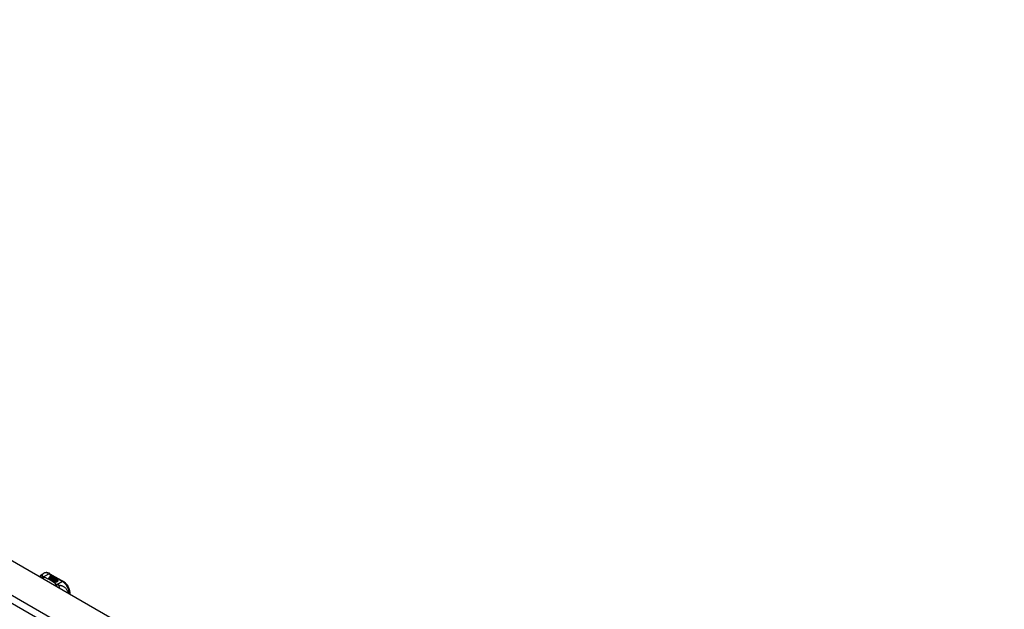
# Model space of a CAD drawing. Header units: inches. Extents: x 435.6 to 512.6, y 168.1 to 236.8.
# Tile 10 of 10: x 493 to 512.4, y 203.2 to 214.8. Entities that reach past the tile are written whole.
import ezdxf

# ---------------------------------------------------------------- set-up
doc = ezdxf.new("R2010")
doc.units = ezdxf.units.IN
doc.header["$MEASUREMENT"] = 0
doc.layers.add('Visible Edges(ANSI)', color=7, linetype='Continuous', lineweight=25)
doc.layers.add('Visible Tangent Edges(ANSI)', color=7, linetype='Continuous', lineweight=25)

msp = doc.modelspace()

# ---------------------------------------------------------------- linework, layer by layer
at = {"layer": 'Visible Edges(ANSI)'}
for p, q in [((474.459, 214.794), (512.364, 192.967)), ((493.474, 203.911), (493.514, 203.934)), ((493.632, 203.926), (493.897, 203.774)), ((493.634, 203.878), (493.653, 203.885)), ((493.653, 203.883), (493.634, 203.876)), ((493.659, 203.882), (493.64, 203.874)), ((493.653, 203.885), (493.659, 203.882)), ((493.653, 203.885), (493.653, 203.883)), ((493.658, 203.881), (493.653, 203.883)), ((493.656, 203.871), (493.669, 203.876)), ((493.669, 203.874), (493.656, 203.869)), ((493.669, 203.876), (493.675, 203.872)), ((493.669, 203.876), (493.669, 203.874)), ((493.673, 203.872), (493.669, 203.874)), ((493.606, 203.837), (493.644, 203.859)), ((493.62, 203.829), (493.606, 203.837)), ((493.644, 203.857), (493.607, 203.836)), ((493.658, 203.851), (493.62, 203.829)), ((493.622, 203.828), (493.66, 203.85)), ((493.636, 203.82), (493.622, 203.828)), ((493.66, 203.848), (493.623, 203.827)), ((493.679, 203.845), (493.636, 203.82)), ((493.637, 203.871), (493.637, 203.869)), ((493.638, 203.819), (493.684, 203.845)), ((493.67, 203.8), (493.638, 203.819)), ((493.683, 203.843), (493.639, 203.818)), ((493.644, 203.859), (493.644, 203.857)), ((493.645, 203.868), (493.645, 203.866)), ((493.645, 203.866), (493.645, 203.865)), ((493.655, 203.856), (493.652, 203.854)), ((493.652, 203.854), (493.658, 203.851)), ((493.652, 203.854), (493.652, 203.853)), ((493.657, 203.85), (493.652, 203.853)), ((493.653, 203.862), (493.653, 203.86)), ((493.69, 203.832), (493.653, 203.811)), ((493.653, 203.811), (493.693, 203.814)), ((493.653, 203.811), (493.653, 203.81)), ((493.693, 203.813), (493.654, 203.809)), ((493.655, 203.854), (493.66, 203.856)), ((493.661, 203.851), (493.655, 203.854)), ((493.675, 203.872), (493.656, 203.865)), ((493.656, 203.871), (493.656, 203.869)), ((493.66, 203.855), (493.657, 203.853)), ((493.66, 203.856), (493.659, 203.857)), ((493.66, 203.856), (493.66, 203.855)), ((493.66, 203.85), (493.671, 203.844)), ((493.66, 203.85), (493.66, 203.848)), ((493.671, 203.842), (493.66, 203.848)), ((493.691, 203.863), (493.661, 203.851)), ((493.663, 203.849), (493.687, 203.85)), ((493.671, 203.845), (493.663, 203.849)), ((493.687, 203.848), (493.666, 203.848)), ((493.688, 203.804), (493.67, 203.8)), ((493.686, 203.846), (493.671, 203.845)), ((493.671, 203.844), (493.679, 203.845)), ((493.671, 203.844), (493.671, 203.842)), ((493.676, 203.843), (493.671, 203.842)), ((493.672, 203.862), (493.685, 203.867)), ((493.685, 203.865), (493.672, 203.86)), ((493.684, 203.845), (493.68, 203.839)), ((493.68, 203.839), (493.69, 203.832)), ((493.68, 203.839), (493.68, 203.837)), ((493.689, 203.832), (493.68, 203.837)), ((493.682, 203.839), (493.687, 203.846)), ((493.69, 203.834), (493.682, 203.839)), ((493.687, 203.844), (493.683, 203.838)), ((493.684, 203.792), (493.688, 203.804)), ((493.747, 203.756), (493.684, 203.792)), ((493.685, 203.867), (493.691, 203.863)), ((493.685, 203.867), (493.685, 203.865)), ((493.689, 203.863), (493.685, 203.865)), ((493.688, 203.802), (493.685, 203.792)), ((493.687, 203.846), (493.686, 203.846)), ((493.687, 203.85), (493.694, 203.861)), ((493.694, 203.86), (493.687, 203.848)), ((493.687, 203.85), (493.687, 203.848)), ((493.687, 203.846), (493.687, 203.844)), ((493.688, 203.804), (493.688, 203.802)), ((493.696, 203.845), (493.69, 203.834)), ((493.693, 203.814), (493.697, 203.828)), ((493.697, 203.826), (493.693, 203.813)), ((493.693, 203.814), (493.693, 203.813)), ((493.694, 203.861), (493.702, 203.857)), ((493.694, 203.861), (493.694, 203.86)), ((493.701, 203.856), (493.694, 203.86)), ((493.702, 203.857), (493.696, 203.85)), ((493.696, 203.85), (493.697, 203.849)), ((493.696, 203.85), (493.696, 203.848)), ((493.697, 203.847), (493.696, 203.848)), ((493.721, 203.846), (493.696, 203.845)), ((493.697, 203.849), (493.713, 203.851)), ((493.713, 203.849), (493.697, 203.847)), ((493.697, 203.849), (493.697, 203.847)), ((493.697, 203.828), (493.697, 203.826)), ((493.709, 203.807), (493.701, 203.783)), ((493.701, 203.783), (493.716, 203.791)), ((493.701, 203.783), (493.701, 203.782)), ((493.716, 203.789), (493.702, 203.782)), ((493.705, 203.831), (493.705, 203.829)), ((493.709, 203.84), (493.709, 203.838)), ((493.709, 203.84), (493.726, 203.83)), ((493.726, 203.828), (493.709, 203.838)), ((493.732, 203.809), (493.709, 203.807)), ((493.721, 203.828), (493.71, 203.835)), ((493.713, 203.851), (493.721, 203.846)), ((493.713, 203.851), (493.713, 203.849)), ((493.718, 203.846), (493.713, 203.849)), ((493.715, 203.822), (493.713, 203.817)), ((493.713, 203.817), (493.749, 203.82)), ((493.746, 203.819), (493.713, 203.815)), ((493.713, 203.817), (493.713, 203.815)), ((493.716, 203.791), (493.763, 203.764)), ((493.716, 203.791), (493.716, 203.789)), ((493.761, 203.764), (493.716, 203.789)), ((493.718, 203.842), (493.722, 203.844)), ((493.718, 203.792), (493.733, 203.801)), ((493.765, 203.765), (493.718, 203.792)), ((493.733, 203.799), (493.719, 203.791)), ((493.722, 203.842), (493.72, 203.841)), ((493.721, 203.828), (493.721, 203.826)), ((493.722, 203.844), (493.722, 203.842)), ((493.726, 203.83), (493.726, 203.828)), ((493.749, 203.81), (493.728, 203.806)), ((493.728, 203.806), (493.732, 203.809)), ((493.729, 203.833), (493.729, 203.832)), ((493.732, 203.808), (493.73, 203.807)), ((493.732, 203.809), (493.732, 203.808)), ((493.733, 203.801), (493.78, 203.774)), ((493.733, 203.801), (493.733, 203.799)), ((493.778, 203.773), (493.733, 203.799)), ((493.735, 203.802), (493.749, 203.81)), ((493.782, 203.775), (493.735, 203.802)), ((493.749, 203.808), (493.737, 203.801)), ((493.749, 203.82), (493.743, 203.816)), ((493.743, 203.816), (493.785, 203.817)), ((493.743, 203.816), (493.743, 203.814)), ((493.776, 203.815), (493.743, 203.814)), ((493.763, 203.764), (493.747, 203.756)), ((493.749, 203.81), (493.749, 203.808)), ((493.785, 203.817), (493.751, 203.81)), ((493.751, 203.81), (493.797, 203.784)), ((493.751, 203.81), (493.751, 203.809)), ((493.796, 203.783), (493.751, 203.809)), ((493.78, 203.774), (493.765, 203.765)), ((493.797, 203.784), (493.782, 203.775)), ((494.028, 203.525), (494.028, 203.547))]:
    msp.add_line(p, q, dxfattribs=at)
at = {"layer": 'Visible Edges(ANSI)', "flags": 128}
for points in [[(493.433, 203.868), (493.441, 203.881), (493.45, 203.892), (493.462, 203.902), (493.474, 203.911)], [(493.632, 203.926), (493.618, 203.933), (493.604, 203.939), (493.589, 203.943), (493.574, 203.946), (493.559, 203.946), (493.543, 203.945), (493.529, 203.94), (493.514, 203.934)], [(494.028, 203.547), (494.027, 203.563), (494.025, 203.579), (494.022, 203.596), (494.018, 203.612), (494.012, 203.629), (494.006, 203.645), (493.998, 203.661), (493.99, 203.676), (493.981, 203.691), (493.971, 203.706), (493.96, 203.72), (493.948, 203.732), (493.936, 203.744), (493.924, 203.755), (493.91, 203.765), (493.897, 203.774)]]:
    msp.add_lwpolyline(points, dxfattribs=at)
at = {"layer": 'Visible Edges(ANSI)'}
for centre, major_axis, start_param, end_param in [((493.644, 203.868), (0.0192, 0), 2.164208, 2.67864), ((493.644, 203.867), (-0.0192, 0), 5.305801, 5.820233), ((493.645, 203.87), (-0.0082, 0), 5.323118, 5.90879), ((493.634, 203.872), (-0.007, 0), 5.820233, 7.062977), ((493.634, 203.87), (-0.007, 0), 5.820233, 6.078955), ((493.64, 203.875), (-0.0164, 0), 0.779792, 1.90155), ((493.641, 203.871), (-0.004, 0), 5.90879, 7.175095), ((493.641, 203.869), (-0.004, 0), 0, 0.89191), ((493.644, 203.873), (0.0084, 0), 4.033503, 4.932446), ((493.644, 203.871), (-0.0084, 0), 0.89191, 1.767313), ((493.649, 203.862), (-0.00676, 0), 5.794367, 7.059467), ((493.649, 203.861), (-0.00676, 0), 5.794367, 6.071487), ((493.66, 203.859), (0.0192, 0), 2.419321, 2.652775), ((493.66, 203.857), (-0.0192, 0), 5.560914, 5.794367), ((493.655, 203.866), (-0.016, 0), 0.776281, 1.787416), ((493.655, 203.865), (0.016, 0), 3.905964, 4.740051), ((493.655, 203.863), (-0.016, 0), 0.764371, 1.402544), ((493.638, 203.885), (0.031, 0), 4.949028, 5.337665), ((493.638, 203.884), (-0.031, 0), 1.80809, 2.196072), ((493.657, 203.862), (-0.004, 0), 5.908937, 7.173827), ((493.661, 203.861), (-0.0082, 0), 5.323254, 5.908937), ((493.657, 203.86), (-0.004, 0), 0, 0.890642), ((493.659, 203.864), (0.0084, 0), 4.032234, 4.932287), ((493.659, 203.862), (-0.0084, 0), 0.890642, 1.484281), ((493.659, 203.862), (-0.0084, 0), 1.514337, 1.790695), ((493.655, 203.876), (0.031, 0), 4.932287, 5.323254), ((493.655, 203.875), (-0.031, 0), 1.790695, 2.181662), ((493.708, 203.832), (-0.0101, 0), 5.913952, 6.982716), ((493.716, 203.835), (0.022, 0), 3.701478, 4.680599), ((493.716, 203.833), (-0.022, 0), 0.559885, 1.507168), ((493.716, 203.83), (-0.0188, 0), 5.081623, 5.913952), ((493.716, 203.828), (-0.0188, 0), 5.081623, 5.913952), ((493.708, 203.83), (-0.0101, 0), 5.913952, 6.142632), ((493.716, 203.835), (-0.0199, 0), 0.617996, 1.556283), ((493.712, 203.831), (-0.00637, 0), 4.999578, 6.390788), ((493.713, 203.831), (-0.0073, 0), 0.107602, 1.123637), ((493.712, 203.829), (-0.00637, 0), 0, 0.107602), ((493.713, 203.83), (-0.0073, 0), 0.107602, 1.123637), ((493.714, 203.833), (0.0112, 0), 4.26523, 5.375571), ((493.714, 203.832), (0.0112, 0), 4.26523, 5.375571), ((493.716, 203.838), (-0.0265, 0), 1.556283, 2.296236), ((493.71, 203.831), (0.0205, 0), 0.343453, 1.17916), ((493.703, 203.823), (0.0405, 0), 0.638101, 1.087938), ((493.703, 203.822), (-0.0405, 0), 3.779694, 4.229531), ((493.723, 203.833), (0.0064, 0), 5.210263, 6.626638), ((493.723, 203.832), (0.0064, 0), 5.210263, 6.283185), ((493.725, 203.833), (0.0132, 0), 5.437829, 6.921287), ((493.725, 203.831), (0.0132, 0), 0.108138, 0.638101)]:
    msp.add_ellipse(centre, major_axis=major_axis, ratio=0.575862, start_param=start_param, end_param=end_param, dxfattribs=at)
at = {"layer": 'Visible Tangent Edges(ANSI)'}
for p, q in [((511.703, 192.505), (473.799, 214.333)), ((473.869, 214.454), (511.773, 192.627)), ((493.505, 203.862), (493.613, 203.924)), ((493.613, 203.924), (493.877, 203.772)), ((493.634, 203.878), (493.634, 203.876)), ((493.627, 203.873), (493.627, 203.872)), ((493.638, 203.869), (493.638, 203.867)), ((493.643, 203.864), (493.643, 203.863)), ((493.654, 203.86), (493.654, 203.858)), ((493.661, 203.859), (493.661, 203.857)), ((493.672, 203.862), (493.672, 203.86)), ((493.698, 203.834), (493.698, 203.832)), ((493.705, 203.831), (493.705, 203.829)), ((493.709, 203.827), (493.709, 203.826)), ((493.736, 203.837), (493.736, 203.836)), ((493.877, 203.772), (493.77, 203.71))]:
    msp.add_line(p, q, dxfattribs=at)
at = {"layer": 'Visible Tangent Edges(ANSI)', "flags": 128}
for points in [[(493.49, 203.881), (493.488, 203.881), (493.486, 203.88), (493.484, 203.88), (493.482, 203.88), (493.48, 203.88), (493.478, 203.879), (493.476, 203.879), (493.473, 203.879), (493.471, 203.878), (493.469, 203.877), (493.467, 203.877), (493.465, 203.876), (493.463, 203.875), (493.461, 203.874), (493.459, 203.874), (493.457, 203.873), (493.455, 203.872), (493.453, 203.87), (493.451, 203.869), (493.449, 203.868), (493.447, 203.867), (493.446, 203.866), (493.444, 203.864), (493.442, 203.863)], [(493.49, 203.881), (493.49, 203.883), (493.49, 203.885), (493.489, 203.888), (493.489, 203.89), (493.489, 203.892), (493.488, 203.894), (493.488, 203.896), (493.488, 203.898), (493.487, 203.9), (493.487, 203.901), (493.486, 203.903), (493.486, 203.905), (493.485, 203.906), (493.484, 203.907), (493.484, 203.908), (493.483, 203.909), (493.482, 203.91), (493.481, 203.911), (493.48, 203.911), (493.479, 203.912), (493.478, 203.912), (493.477, 203.912), (493.476, 203.911), (493.474, 203.911)], [(493.505, 203.862), (493.504, 203.863), (493.503, 203.864), (493.502, 203.865), (493.501, 203.866), (493.5, 203.867), (493.499, 203.868), (493.498, 203.868), (493.497, 203.869), (493.496, 203.87), (493.496, 203.871), (493.495, 203.872), (493.494, 203.873), (493.493, 203.873), (493.493, 203.874), (493.493, 203.875), (493.492, 203.876), (493.492, 203.876), (493.491, 203.877), (493.491, 203.877), (493.491, 203.878), (493.491, 203.879), (493.491, 203.879), (493.49, 203.88), (493.49, 203.881)], [(493.505, 203.862), (493.504, 203.862), (493.503, 203.861), (493.501, 203.861), (493.5, 203.86), (493.499, 203.86), (493.498, 203.859), (493.496, 203.859), (493.495, 203.858), (493.494, 203.857), (493.492, 203.857), (493.491, 203.856), (493.49, 203.855), (493.488, 203.854), (493.487, 203.854), (493.486, 203.853), (493.484, 203.852), (493.483, 203.851), (493.482, 203.85), (493.481, 203.849), (493.479, 203.848), (493.478, 203.847), (493.477, 203.846), (493.476, 203.845), (493.474, 203.844)], [(493.516, 203.856), (493.515, 203.855), (493.514, 203.854), (493.513, 203.854), (493.512, 203.853), (493.511, 203.852), (493.511, 203.851), (493.51, 203.85), (493.509, 203.85), (493.508, 203.849), (493.507, 203.848), (493.506, 203.847), (493.505, 203.846), (493.505, 203.845), (493.504, 203.844), (493.503, 203.843), (493.502, 203.842), (493.501, 203.84), (493.5, 203.839), (493.5, 203.838), (493.499, 203.837), (493.498, 203.836), (493.497, 203.835), (493.496, 203.833), (493.495, 203.832)], [(493.516, 203.856), (493.515, 203.856), (493.515, 203.856), (493.514, 203.856), (493.514, 203.857), (493.513, 203.857), (493.513, 203.857), (493.512, 203.857), (493.512, 203.858), (493.511, 203.858), (493.511, 203.858), (493.51, 203.858), (493.51, 203.859), (493.509, 203.859), (493.509, 203.859), (493.509, 203.859), (493.508, 203.86), (493.508, 203.86), (493.507, 203.86), (493.507, 203.861), (493.507, 203.861), (493.506, 203.861), (493.506, 203.862), (493.506, 203.862), (493.505, 203.862)], [(493.758, 203.716), (493.75, 203.723), (493.742, 203.73), (493.734, 203.736), (493.725, 203.743), (493.717, 203.75), (493.708, 203.756), (493.698, 203.763), (493.689, 203.769), (493.68, 203.775), (493.67, 203.781), (493.66, 203.787), (493.65, 203.793), (493.64, 203.799), (493.629, 203.805), (493.618, 203.81), (493.608, 203.816), (493.597, 203.821), (493.586, 203.827), (493.574, 203.832), (493.563, 203.837), (493.551, 203.842), (493.539, 203.846), (493.527, 203.851), (493.516, 203.856)], [(493.758, 203.716), (493.757, 203.715), (493.756, 203.715), (493.755, 203.714), (493.754, 203.714), (493.752, 203.713), (493.751, 203.713), (493.75, 203.712), (493.749, 203.711), (493.748, 203.711), (493.746, 203.71), (493.745, 203.709), (493.744, 203.709), (493.743, 203.708), (493.741, 203.707), (493.74, 203.706), (493.739, 203.705), (493.738, 203.704), (493.736, 203.703), (493.735, 203.703), (493.734, 203.702), (493.733, 203.701), (493.732, 203.7), (493.73, 203.699), (493.729, 203.698)], [(493.77, 203.71), (493.769, 203.709), (493.768, 203.708), (493.767, 203.708), (493.767, 203.707), (493.766, 203.706), (493.765, 203.705), (493.764, 203.704), (493.764, 203.703), (493.763, 203.702), (493.762, 203.701), (493.761, 203.7), (493.76, 203.699), (493.76, 203.698), (493.759, 203.697), (493.758, 203.696), (493.757, 203.695), (493.756, 203.694), (493.756, 203.693), (493.755, 203.691), (493.754, 203.69), (493.753, 203.689), (493.752, 203.688), (493.751, 203.686), (493.751, 203.685)], [(493.77, 203.71), (493.769, 203.71), (493.768, 203.71), (493.768, 203.711), (493.767, 203.711), (493.767, 203.711), (493.766, 203.711), (493.766, 203.712), (493.765, 203.712), (493.765, 203.712), (493.764, 203.712), (493.764, 203.712), (493.763, 203.713), (493.763, 203.713), (493.762, 203.713), (493.762, 203.713), (493.761, 203.714), (493.761, 203.714), (493.761, 203.714), (493.76, 203.715), (493.76, 203.715), (493.759, 203.715), (493.759, 203.715), (493.759, 203.716), (493.758, 203.716)], [(493.806, 203.699), (493.805, 203.699), (493.804, 203.699), (493.802, 203.699), (493.801, 203.7), (493.8, 203.7), (493.798, 203.7), (493.797, 203.701), (493.795, 203.701), (493.794, 203.701), (493.793, 203.702), (493.791, 203.702), (493.789, 203.703), (493.788, 203.703), (493.786, 203.704), (493.784, 203.704), (493.783, 203.705), (493.781, 203.705), (493.779, 203.706), (493.778, 203.707), (493.776, 203.707), (493.774, 203.708), (493.773, 203.709), (493.771, 203.709), (493.77, 203.71)], [(493.992, 203.546), (493.989, 203.56), (493.985, 203.574), (493.979, 203.587), (493.973, 203.599), (493.966, 203.611), (493.959, 203.621), (493.951, 203.63), (493.942, 203.639), (493.934, 203.646), (493.926, 203.653), (493.917, 203.659), (493.908, 203.665), (493.9, 203.67), (493.891, 203.674), (493.883, 203.678), (493.874, 203.682), (493.866, 203.685), (493.857, 203.687), (493.849, 203.69), (493.84, 203.692), (493.832, 203.694), (493.823, 203.696), (493.815, 203.697), (493.806, 203.699)], [(493.806, 203.699), (493.807, 203.697), (493.807, 203.696), (493.808, 203.694), (493.808, 203.692), (493.808, 203.691), (493.809, 203.689), (493.809, 203.687), (493.809, 203.685), (493.809, 203.683), (493.81, 203.681), (493.81, 203.679), (493.81, 203.677), (493.81, 203.675), (493.811, 203.673), (493.811, 203.671), (493.811, 203.669), (493.811, 203.667), (493.811, 203.664), (493.811, 203.662), (493.811, 203.66), (493.811, 203.657), (493.811, 203.655), (493.811, 203.653), (493.811, 203.65)]]:
    msp.add_lwpolyline(points, dxfattribs=at)
at = {"layer": 'Visible Tangent Edges(ANSI)'}
for centre, major_axis, ratio, start_param, end_param in [((493.613, 203.763), (-0.098, 0.171), 0.578093, 5.499721, 6.283185), ((493.613, 203.892), (0.0196, 0.0341), 0.578093, 0, 0.783464), ((493.877, 203.74), (0.0196, 0.0341), 0.578093, 0, 0.783464), ((493.877, 203.611), (0.098, -0.171), 0.578093, 0.795218, 2.358128), ((493.989, 203.547), (0.0394, 0), 0.575862, 5.537379, 6.283185)]:
    msp.add_ellipse(centre, major_axis=major_axis, ratio=ratio, start_param=start_param, end_param=end_param, dxfattribs=at)

doc.saveas('drawing.dxf')
